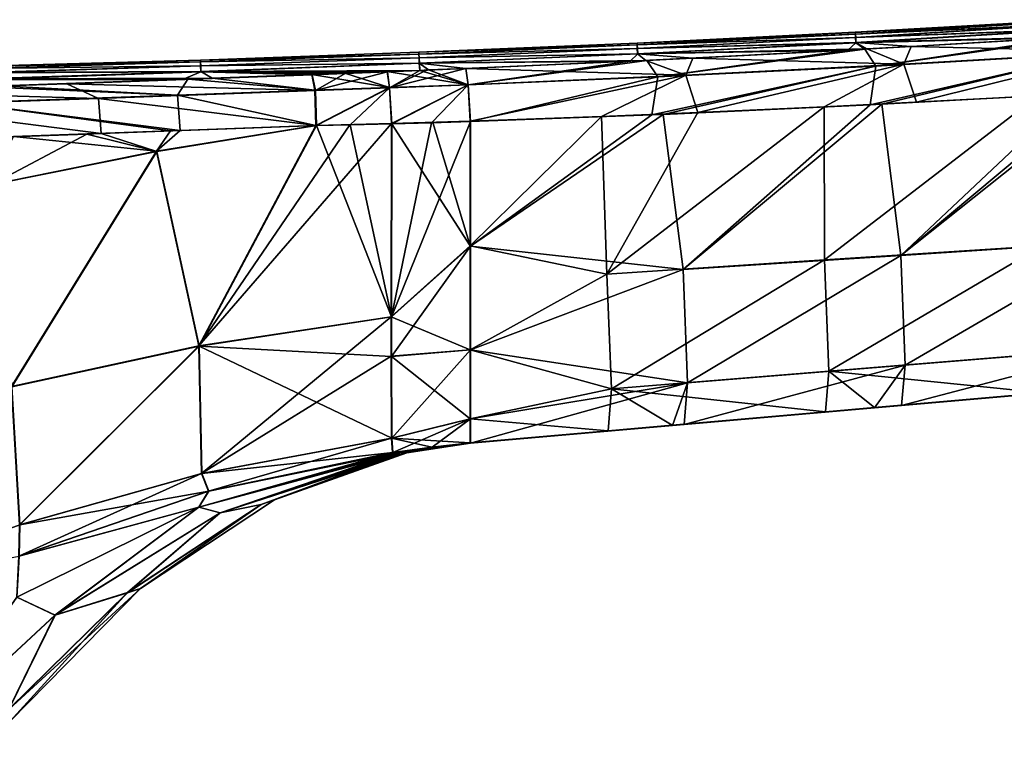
# Model space of a CAD drawing. Header units: millimetres. Extents: x -71 to 126, y -35 to 75.
# Tile 166 of 178: x 27 to 41, y 62 to 72. Entities that reach past the tile are written whole.
import ezdxf

# ---------------------------------------------------------------- set-up
doc = ezdxf.new("R2010")
doc.units = ezdxf.units.MM
doc.header["$LTSCALE"] = 52.536866
for name, color, linetype in [('181', 7, 'CONTINUOUS'), ('182', 7, 'CONTINUOUS'), ('183', 7, 'CONTINUOUS'), ('184', 7, 'CONTINUOUS'), ('185', 7, 'CONTINUOUS'), ('186', 7, 'CONTINUOUS'), ('188', 7, 'CONTINUOUS'), ('189', 7, 'CONTINUOUS'), ('190', 7, 'CONTINUOUS'), ('191', 7, 'CONTINUOUS'), ('193', 7, 'CONTINUOUS'), ('195', 7, 'CONTINUOUS'), ('196', 7, 'CONTINUOUS'), ('197', 7, 'CONTINUOUS'), ('206', 7, 'CONTINUOUS'), ('215', 7, 'CONTINUOUS'), ('216', 7, 'CONTINUOUS'), ('221', 7, 'CONTINUOUS'), ('222', 7, 'CONTINUOUS'), ('223', 7, 'CONTINUOUS'), ('224', 7, 'CONTINUOUS'), ('225', 7, 'CONTINUOUS')]:
    doc.layers.add(name, color=color, linetype=linetype)

msp = doc.modelspace()

# ---------------------------------------------------------------- linework, layer by layer
at = {"layer": '181', "linetype": 'Continuous'}
for points in [[(29.199, 69.831, 13.279), (31.39, 70.187, 13.06), (28.43, 70.078, 13.386), (29.199, 69.831, 13.279)], [(25.502, 69.975, 13.941), (26.917, 69.372, 13.644), (28.236, 70.071, 13.416), (25.502, 69.975, 13.941)], [(26.917, 69.372, 13.644), (29.199, 69.831, 13.279), (28.236, 70.071, 13.416), (26.917, 69.372, 13.644)], [(28.236, 70.071, 13.416), (29.199, 69.831, 13.279), (28.43, 70.078, 13.386), (28.236, 70.071, 13.416)]]:
    msp.add_3dface(points, dxfattribs=at)
at = {"layer": '182', "linetype": 'Continuous'}
for points in [[(31.39, 70.187, 13.06), (29.199, 69.831, 13.279), (29.778, 67.156, 12.347), (31.39, 70.187, 13.06)], [(32.424, 67.557, 12.095), (31.39, 70.187, 13.06), (29.778, 67.156, 12.347), (32.424, 67.557, 12.095)], [(31.39, 70.187, 13.06), (32.424, 67.557, 12.095), (31.853, 70.197, 13.029), (31.39, 70.187, 13.06)], [(32.424, 67.557, 12.095), (32.425, 70.212, 12.999), (31.853, 70.197, 13.029), (32.424, 67.557, 12.095)], [(29.199, 69.831, 13.279), (26.917, 69.372, 13.644), (27.204, 66.598, 12.8), (29.199, 69.831, 13.279)], [(29.778, 67.156, 12.347), (29.199, 69.831, 13.279), (27.204, 66.598, 12.8), (29.778, 67.156, 12.347)], [(32.424, 67.557, 12.095), (29.778, 67.156, 12.347), (32.423, 67.014, 11.623), (32.424, 67.557, 12.095)], [(29.778, 67.156, 12.347), (27.204, 66.598, 12.8), (27.314, 64.699, 10.617), (29.778, 67.156, 12.347)], [(29.814, 65.403, 10.032), (29.778, 67.156, 12.347), (27.314, 64.699, 10.617), (29.814, 65.403, 10.032)], [(32.423, 67.014, 11.623), (29.778, 67.156, 12.347), (32.425, 65.889, 9.733), (32.423, 67.014, 11.623)], [(32.425, 65.889, 9.733), (29.778, 67.156, 12.347), (29.814, 65.403, 10.032), (32.425, 65.889, 9.733)], [(27.314, 64.699, 10.617), (27.204, 66.598, 12.8), (24.956, 63.829, 11.439), (27.314, 64.699, 10.617)], [(32.425, 65.889, 9.733), (29.814, 65.403, 10.032), (32.439, 65.693, 8.423), (32.425, 65.889, 9.733)], [(32.439, 65.693, 8.423), (29.814, 65.403, 10.032), (29.91, 65.163, 8.766), (32.439, 65.693, 8.423)], [(29.814, 65.403, 10.032), (27.314, 64.699, 10.617), (29.91, 65.163, 8.766), (29.814, 65.403, 10.032)], [(29.91, 65.163, 8.766), (27.314, 64.699, 10.617), (27.304, 64.267, 9.452), (29.91, 65.163, 8.766)], [(27.314, 64.699, 10.617), (24.956, 63.829, 11.439), (27.304, 64.267, 9.452), (27.314, 64.699, 10.617)]]:
    msp.add_3dface(points, dxfattribs=at)
at = {"layer": '183', "linetype": 'Continuous'}
for points in [[(32.485, 65.688, 6.155), (29.91, 65.163, 8.766), (29.775, 64.941, 6.727), (32.485, 65.688, 6.155)], [(30.067, 64.864, 4.502), (32.55, 65.688, 3.949), (29.775, 64.941, 6.727), (30.067, 64.864, 4.502)], [(29.775, 64.941, 6.727), (32.55, 65.688, 3.949), (32.545, 65.688, 4.124), (29.775, 64.941, 6.727)], [(32.485, 65.688, 6.155), (29.775, 64.941, 6.727), (32.545, 65.688, 4.124), (32.485, 65.688, 6.155)], [(32.439, 65.693, 8.423), (29.91, 65.163, 8.766), (32.485, 65.688, 6.155), (32.439, 65.693, 8.423)], [(32.55, 65.688, 3.949), (30.067, 64.864, 4.502), (32.619, 65.69, 1.544), (32.55, 65.688, 3.949)], [(32.619, 65.69, 1.544), (30.067, 64.864, 4.502), (30.63, 64.977, 1.844), (32.619, 65.69, 1.544)], [(32.619, 65.69, 1.544), (30.63, 64.977, 1.844), (32.631, 65.691, -0.001), (32.619, 65.69, 1.544)], [(32.631, 65.691, -0.001), (30.63, 64.977, 1.844), (30.816, 65.042, 0), (32.631, 65.691, -0.001)], [(29.91, 65.163, 8.766), (27.304, 64.267, 9.452), (29.775, 64.941, 6.727), (29.91, 65.163, 8.766)], [(30.63, 64.977, 1.844), (30.067, 64.864, 4.502), (28.794, 63.766, 2.11), (30.63, 64.977, 1.844)], [(30.63, 64.977, 1.844), (28.794, 63.766, 2.11), (28.973, 63.825, 0), (30.63, 64.977, 1.844)], [(30.816, 65.042, 0), (30.63, 64.977, 1.844), (28.973, 63.825, 0), (30.816, 65.042, 0)], [(29.775, 64.941, 6.727), (27.304, 64.267, 9.452), (27.275, 63.703, 7.516), (29.775, 64.941, 6.727)], [(27.799, 63.455, 5.182), (29.775, 64.941, 6.727), (27.275, 63.703, 7.516), (27.799, 63.455, 5.182)], [(27.799, 63.455, 5.182), (30.067, 64.864, 4.502), (29.775, 64.941, 6.727), (27.799, 63.455, 5.182)], [(30.067, 64.864, 4.502), (27.799, 63.455, 5.182), (28.794, 63.766, 2.11), (30.067, 64.864, 4.502)], [(28.794, 63.766, 2.11), (27.161, 62.162, 2.399), (28.973, 63.825, 0), (28.794, 63.766, 2.11)], [(28.973, 63.825, 0), (27.161, 62.162, 2.399), (27.178, 61.995, 0), (28.973, 63.825, 0)], [(28.794, 63.766, 2.11), (27.799, 63.455, 5.182), (27.161, 62.162, 2.399), (28.794, 63.766, 2.11)], [(25.815, 61.613, 5.976), (27.799, 63.455, 5.182), (27.275, 63.703, 7.516), (25.815, 61.613, 5.976)], [(27.799, 63.455, 5.182), (25.815, 61.613, 5.976), (27.161, 62.162, 2.399), (27.799, 63.455, 5.182)]]:
    msp.add_3dface(points, dxfattribs=at)
at = {"layer": '184', "linetype": 'Continuous'}
for points in [[(33.508, 70.244, 12.948), (32.424, 67.557, 12.095), (33.507, 68.532, 12.546), (33.508, 70.244, 12.948)], [(32.424, 67.557, 12.095), (33.508, 70.244, 12.948), (32.97, 70.227, 12.973), (32.424, 67.557, 12.095)], [(32.425, 70.212, 12.999), (32.424, 67.557, 12.095), (32.97, 70.227, 12.973), (32.425, 70.212, 12.999)], [(32.424, 67.557, 12.095), (32.423, 67.014, 11.623), (33.507, 68.532, 12.546), (32.424, 67.557, 12.095)], [(33.507, 68.532, 12.546), (32.423, 67.014, 11.623), (33.507, 67.104, 11.541), (33.507, 68.532, 12.546)], [(32.423, 67.014, 11.623), (32.425, 65.889, 9.733), (33.507, 67.104, 11.541), (32.423, 67.014, 11.623)], [(33.507, 67.104, 11.541), (32.425, 65.889, 9.733), (33.507, 66.155, 10.074), (33.507, 67.104, 11.541)], [(32.425, 65.889, 9.733), (32.439, 65.693, 8.423), (33.507, 66.155, 10.074), (32.425, 65.889, 9.733)], [(33.507, 66.155, 10.074), (32.439, 65.693, 8.423), (32.979, 65.767, 8.387), (33.507, 66.155, 10.074)], [(33.506, 65.823, 8.36), (33.507, 66.155, 10.074), (32.979, 65.767, 8.387), (33.506, 65.823, 8.36)]]:
    msp.add_3dface(points, dxfattribs=at)
at = {"layer": '185', "linetype": 'Continuous'}
for points in [[(32.485, 65.688, 6.155), (32.545, 65.688, 4.124), (33.506, 65.823, 5.573), (32.485, 65.688, 6.155)], [(32.485, 65.688, 6.155), (33.506, 65.823, 8.36), (32.979, 65.767, 8.387), (32.485, 65.688, 6.155)], [(33.506, 65.823, 8.36), (32.485, 65.688, 6.155), (33.506, 65.823, 6.651), (33.506, 65.823, 8.36)], [(33.506, 65.823, 6.651), (32.485, 65.688, 6.155), (33.506, 65.823, 5.573), (33.506, 65.823, 6.651)], [(32.545, 65.688, 4.124), (32.55, 65.688, 3.949), (33.506, 65.823, 5.573), (32.545, 65.688, 4.124)], [(32.55, 65.688, 3.949), (32.619, 65.69, 1.544), (33.506, 65.823, 3.648), (32.55, 65.688, 3.949)], [(33.506, 65.823, 5.573), (32.55, 65.688, 3.949), (33.506, 65.823, 3.648), (33.506, 65.823, 5.573)], [(32.619, 65.69, 1.544), (32.631, 65.691, -0.001), (33.505, 65.824, 0.645), (32.619, 65.69, 1.544)], [(33.505, 65.823, 2.786), (32.619, 65.69, 1.544), (33.505, 65.824, 0.645), (33.505, 65.823, 2.786)], [(33.506, 65.823, 3.648), (32.619, 65.69, 1.544), (33.505, 65.823, 2.786), (33.506, 65.823, 3.648)], [(33.505, 65.824, 0.645), (32.631, 65.691, -0.001), (33.069, 65.771, -0.001), (33.505, 65.824, 0.645)], [(33.505, 65.824, -0.001), (33.505, 65.824, 0.645), (33.069, 65.771, -0.001), (33.505, 65.824, -0.001)], [(32.439, 65.693, 8.423), (32.485, 65.688, 6.155), (32.979, 65.767, 8.387), (32.439, 65.693, 8.423)]]:
    msp.add_3dface(points, dxfattribs=at)
at = {"layer": '186', "linetype": 'Continuous'}
for points in [[(29.383, 70.114, -13.254), (29.194, 69.834, -13.278), (27.226, 70.037, -13.584), (29.383, 70.114, -13.254)], [(31.384, 70.19, -13.06), (29.194, 69.834, -13.278), (29.519, 70.119, -13.238), (31.384, 70.19, -13.06)], [(29.519, 70.119, -13.238), (29.194, 69.834, -13.278), (29.383, 70.114, -13.254), (29.519, 70.119, -13.238)], [(29.194, 69.834, -13.278), (26.911, 69.375, -13.643), (27.226, 70.037, -13.584), (29.194, 69.834, -13.278)]]:
    msp.add_3dface(points, dxfattribs=at)
at = {"layer": '188', "linetype": 'Continuous'}
for points in [[(29.194, 69.834, -13.278), (31.384, 70.19, -13.06), (29.774, 67.159, -12.347), (29.194, 69.834, -13.278)], [(32.42, 67.56, -12.096), (29.774, 67.159, -12.347), (32.421, 70.214, -12.999), (32.42, 67.56, -12.096)], [(32.421, 70.214, -12.999), (29.774, 67.159, -12.347), (31.848, 70.199, -13.029), (32.421, 70.214, -12.999)], [(29.774, 67.159, -12.347), (31.384, 70.19, -13.06), (31.848, 70.199, -13.029), (29.774, 67.159, -12.347)], [(26.911, 69.375, -13.643), (29.194, 69.834, -13.278), (27.2, 66.601, -12.799), (26.911, 69.375, -13.643)], [(27.2, 66.601, -12.799), (29.194, 69.834, -13.278), (29.774, 67.159, -12.347), (27.2, 66.601, -12.799)], [(29.774, 67.159, -12.347), (32.42, 67.56, -12.096), (29.81, 65.405, -10.033), (29.774, 67.159, -12.347)], [(29.81, 65.405, -10.033), (32.42, 67.56, -12.096), (32.42, 67.016, -11.624), (29.81, 65.405, -10.033)], [(27.2, 66.601, -12.799), (29.774, 67.159, -12.347), (27.311, 64.701, -10.617), (27.2, 66.601, -12.799)], [(27.311, 64.701, -10.617), (29.774, 67.159, -12.347), (29.81, 65.405, -10.033), (27.311, 64.701, -10.617)], [(32.422, 65.891, -9.734), (29.81, 65.405, -10.033), (32.42, 67.016, -11.624), (32.422, 65.891, -9.734)], [(29.81, 65.405, -10.033), (32.422, 65.891, -9.734), (29.907, 65.164, -8.767), (29.81, 65.405, -10.033)], [(29.907, 65.164, -8.767), (32.422, 65.891, -9.734), (32.437, 65.695, -8.424), (29.907, 65.164, -8.767)], [(27.311, 64.701, -10.617), (29.81, 65.405, -10.033), (27.301, 64.269, -9.451), (27.311, 64.701, -10.617)], [(27.301, 64.269, -9.451), (29.81, 65.405, -10.033), (29.907, 65.164, -8.767), (27.301, 64.269, -9.451)]]:
    msp.add_3dface(points, dxfattribs=at)
at = {"layer": '189', "linetype": 'Continuous'}
for points in [[(29.907, 65.164, -8.767), (32.437, 65.695, -8.424), (29.773, 64.942, -6.728), (29.907, 65.164, -8.767)], [(29.773, 64.942, -6.728), (32.437, 65.695, -8.424), (32.483, 65.689, -6.157), (29.773, 64.942, -6.728)], [(30.066, 64.865, -4.503), (29.773, 64.942, -6.728), (32.483, 65.689, -6.157), (30.066, 64.865, -4.503)], [(32.549, 65.689, -3.951), (30.63, 64.978, -1.844), (30.066, 64.865, -4.503), (32.549, 65.689, -3.951)], [(32.549, 65.689, -3.951), (30.066, 64.865, -4.503), (32.544, 65.689, -4.125), (32.549, 65.689, -3.951)], [(30.066, 64.865, -4.503), (32.483, 65.689, -6.157), (32.544, 65.689, -4.125), (30.066, 64.865, -4.503)], [(32.618, 65.69, -1.545), (30.816, 65.042, 0), (30.63, 64.978, -1.844), (32.618, 65.69, -1.545)], [(32.618, 65.69, -1.545), (30.63, 64.978, -1.844), (32.549, 65.689, -3.951), (32.618, 65.69, -1.545)], [(32.631, 65.691, -0.001), (30.816, 65.042, 0), (32.618, 65.69, -1.545), (32.631, 65.691, -0.001)], [(27.301, 64.269, -9.451), (29.907, 65.164, -8.767), (29.773, 64.942, -6.728), (27.301, 64.269, -9.451)], [(30.63, 64.978, -1.844), (28.973, 63.825, 0), (28.795, 63.768, -2.11), (30.63, 64.978, -1.844)], [(30.63, 64.978, -1.844), (28.795, 63.768, -2.11), (30.066, 64.865, -4.503), (30.63, 64.978, -1.844)], [(30.816, 65.042, 0), (28.973, 63.825, 0), (30.63, 64.978, -1.844), (30.816, 65.042, 0)], [(27.272, 63.704, -7.516), (27.301, 64.269, -9.451), (29.773, 64.942, -6.728), (27.272, 63.704, -7.516)], [(27.797, 63.456, -5.182), (27.272, 63.704, -7.516), (29.773, 64.942, -6.728), (27.797, 63.456, -5.182)], [(30.066, 64.865, -4.503), (27.797, 63.456, -5.182), (29.773, 64.942, -6.728), (30.066, 64.865, -4.503)], [(30.066, 64.865, -4.503), (28.795, 63.768, -2.11), (27.797, 63.456, -5.182), (30.066, 64.865, -4.503)], [(28.795, 63.768, -2.11), (27.178, 61.995, 0), (27.162, 62.164, -2.399), (28.795, 63.768, -2.11)], [(28.795, 63.768, -2.11), (27.162, 62.164, -2.399), (27.797, 63.456, -5.182), (28.795, 63.768, -2.11)], [(28.973, 63.825, 0), (27.178, 61.995, 0), (28.795, 63.768, -2.11), (28.973, 63.825, 0)], [(27.797, 63.456, -5.182), (25.813, 61.614, -5.976), (27.272, 63.704, -7.516), (27.797, 63.456, -5.182)], [(27.797, 63.456, -5.182), (27.162, 62.164, -2.399), (25.813, 61.614, -5.976), (27.797, 63.456, -5.182)]]:
    msp.add_3dface(points, dxfattribs=at)
at = {"layer": '190', "linetype": 'Continuous'}
for points in [[(33.503, 70.247, -12.949), (33.503, 68.534, -12.547), (32.991, 70.23, -12.973), (33.503, 70.247, -12.949)], [(32.42, 67.56, -12.096), (32.421, 70.214, -12.999), (33.503, 68.534, -12.547), (32.42, 67.56, -12.096)], [(33.503, 68.534, -12.547), (32.421, 70.214, -12.999), (32.991, 70.23, -12.973), (33.503, 68.534, -12.547)], [(33.503, 67.106, -11.542), (32.42, 67.56, -12.096), (33.503, 68.534, -12.547), (33.503, 67.106, -11.542)], [(32.42, 67.016, -11.624), (32.42, 67.56, -12.096), (33.503, 67.106, -11.542), (32.42, 67.016, -11.624)], [(33.503, 66.157, -10.075), (32.42, 67.016, -11.624), (33.503, 67.106, -11.542), (33.503, 66.157, -10.075)], [(32.422, 65.891, -9.734), (32.42, 67.016, -11.624), (33.503, 66.157, -10.075), (32.422, 65.891, -9.734)], [(33.504, 65.825, -8.361), (32.422, 65.891, -9.734), (33.503, 66.157, -10.075), (33.504, 65.825, -8.361)], [(32.437, 65.695, -8.424), (32.422, 65.891, -9.734), (32.976, 65.768, -8.388), (32.437, 65.695, -8.424)], [(32.976, 65.768, -8.388), (32.422, 65.891, -9.734), (33.504, 65.825, -8.361), (32.976, 65.768, -8.388)]]:
    msp.add_3dface(points, dxfattribs=at)
at = {"layer": '191', "linetype": 'Continuous'}
for points in [[(32.483, 65.689, -6.157), (32.437, 65.695, -8.424), (33.504, 65.824, -5.575), (32.483, 65.689, -6.157)], [(32.437, 65.695, -8.424), (32.976, 65.768, -8.388), (33.504, 65.824, -5.575), (32.437, 65.695, -8.424)], [(32.544, 65.689, -4.125), (32.483, 65.689, -6.157), (33.504, 65.824, -5.361), (32.544, 65.689, -4.125)], [(33.504, 65.824, -5.361), (32.483, 65.689, -6.157), (33.504, 65.824, -5.575), (33.504, 65.824, -5.361)], [(32.549, 65.689, -3.951), (32.544, 65.689, -4.125), (33.505, 65.824, -2.788), (32.549, 65.689, -3.951)], [(33.505, 65.824, -2.788), (32.544, 65.689, -4.125), (33.504, 65.824, -5.361), (33.505, 65.824, -2.788)], [(32.618, 65.69, -1.545), (32.549, 65.689, -3.951), (33.505, 65.824, -2.358), (32.618, 65.69, -1.545)], [(33.505, 65.824, -2.358), (32.549, 65.689, -3.951), (33.505, 65.824, -2.788), (33.505, 65.824, -2.358)], [(33.505, 65.824, -0.001), (33.069, 65.771, -0.001), (32.618, 65.69, -1.545), (33.505, 65.824, -0.001)], [(33.505, 65.824, -0.001), (32.618, 65.69, -1.545), (33.505, 65.824, -2.358), (33.505, 65.824, -0.001)], [(33.069, 65.771, -0.001), (32.631, 65.691, -0.001), (32.618, 65.69, -1.545), (33.069, 65.771, -0.001)], [(32.976, 65.768, -8.388), (33.504, 65.825, -8.361), (33.504, 65.824, -5.575), (32.976, 65.768, -8.388)]]:
    msp.add_3dface(points, dxfattribs=at)
at = {"layer": '193', "linetype": 'Continuous'}
for points in [[(38.797, 71.47, -1.338), (38.797, 71.469, 1.336), (41.794, 71.643, -0.002), (38.797, 71.47, -1.338)], [(41.794, 71.629, -2.974), (38.797, 71.47, -1.338), (41.794, 71.643, -0.002), (41.794, 71.629, -2.974)], [(41.794, 71.643, -0.002), (38.797, 71.469, 1.336), (41.795, 71.628, 2.971), (41.794, 71.643, -0.002)], [(38.798, 71.446, -4.011), (38.797, 71.47, -1.338), (41.794, 71.629, -2.974), (38.798, 71.446, -4.011)], [(38.797, 71.469, 1.336), (38.799, 71.445, 4.009), (41.795, 71.628, 2.971), (38.797, 71.469, 1.336)], [(41.797, 71.585, -5.946), (38.798, 71.446, -4.011), (41.794, 71.629, -2.974), (41.797, 71.585, -5.946)], [(41.795, 71.628, 2.971), (38.799, 71.445, 4.009), (41.799, 71.584, 5.943), (41.795, 71.628, 2.971)], [(35.798, 71.321, -1.353), (35.799, 71.321, 1.352), (38.797, 71.47, -1.338), (35.798, 71.321, -1.353)], [(38.798, 71.446, -4.011), (35.798, 71.321, -1.353), (38.797, 71.47, -1.338), (38.798, 71.446, -4.011)], [(38.797, 71.47, -1.338), (35.799, 71.321, 1.352), (38.797, 71.469, 1.336), (38.797, 71.47, -1.338)], [(38.797, 71.469, 1.336), (35.799, 71.321, 1.352), (38.799, 71.445, 4.009), (38.797, 71.469, 1.336)], [(38.8, 71.399, -6.684), (38.798, 71.446, -4.011), (41.797, 71.585, -5.946), (38.8, 71.399, -6.684)], [(38.799, 71.445, 4.009), (38.802, 71.397, 6.682), (41.799, 71.584, 5.943), (38.799, 71.445, 4.009)], [(41.801, 71.512, -8.917), (38.8, 71.399, -6.684), (41.797, 71.585, -5.946), (41.801, 71.512, -8.917)], [(38.803, 71.328, -9.356), (38.8, 71.399, -6.684), (41.801, 71.512, -8.917), (38.803, 71.328, -9.356)], [(41.799, 71.584, 5.943), (38.802, 71.397, 6.682), (41.804, 71.51, 8.914), (41.799, 71.584, 5.943)], [(38.802, 71.397, 6.682), (38.806, 71.326, 9.354), (41.804, 71.51, 8.914), (38.802, 71.397, 6.682)], [(41.863, 71.413, -11.885), (38.803, 71.328, -9.356), (41.801, 71.512, -8.917), (41.863, 71.413, -11.885)], [(41.804, 71.51, 8.914), (38.806, 71.326, 9.354), (41.804, 71.407, 11.885), (41.804, 71.51, 8.914)], [(32.799, 71.195, -1.368), (32.799, 71.195, 1.368), (35.798, 71.321, -1.353), (32.799, 71.195, -1.368)], [(35.799, 71.297, -4.058), (32.799, 71.195, -1.368), (35.798, 71.321, -1.353), (35.799, 71.297, -4.058)], [(35.798, 71.321, -1.353), (32.799, 71.195, 1.368), (35.799, 71.321, 1.352), (35.798, 71.321, -1.353)], [(35.799, 71.321, 1.352), (32.799, 71.195, 1.368), (35.8, 71.297, 4.056), (35.799, 71.321, 1.352)], [(35.799, 71.297, -4.058), (35.798, 71.321, -1.353), (38.798, 71.446, -4.011), (35.799, 71.297, -4.058)], [(38.8, 71.399, -6.684), (35.799, 71.297, -4.058), (38.798, 71.446, -4.011), (38.8, 71.399, -6.684)], [(35.799, 71.321, 1.352), (35.8, 71.297, 4.056), (38.799, 71.445, 4.009), (35.799, 71.321, 1.352)], [(35.801, 71.249, -6.762), (35.799, 71.297, -4.058), (38.8, 71.399, -6.684), (35.801, 71.249, -6.762)], [(38.799, 71.445, 4.009), (35.8, 71.297, 4.056), (38.802, 71.397, 6.682), (38.799, 71.445, 4.009)], [(35.8, 71.297, 4.056), (35.803, 71.248, 6.761), (38.802, 71.397, 6.682), (35.8, 71.297, 4.056)], [(38.803, 71.328, -9.356), (35.801, 71.249, -6.762), (38.8, 71.399, -6.684), (38.803, 71.328, -9.356)], [(35.804, 71.176, -9.465), (35.801, 71.249, -6.762), (38.803, 71.328, -9.356), (35.804, 71.176, -9.465)], [(38.802, 71.397, 6.682), (35.803, 71.248, 6.761), (38.806, 71.326, 9.354), (38.802, 71.397, 6.682)], [(35.803, 71.248, 6.761), (35.807, 71.174, 9.464), (38.806, 71.326, 9.354), (35.803, 71.248, 6.761)], [(38.953, 71.241, -12.022), (35.804, 71.176, -9.465), (38.803, 71.328, -9.356), (38.953, 71.241, -12.022)], [(38.806, 71.326, 9.354), (35.807, 71.174, 9.464), (38.692, 71.224, 12.032), (38.806, 71.326, 9.354)], [(38.806, 71.326, 9.354), (38.692, 71.224, 12.032), (38.926, 71.237, 12.021), (38.806, 71.326, 9.354)], [(39.565, 71.275, -11.993), (38.803, 71.328, -9.356), (41.863, 71.413, -11.885), (39.565, 71.275, -11.993)], [(38.953, 71.241, -12.022), (38.803, 71.328, -9.356), (39.565, 71.275, -11.993), (38.953, 71.241, -12.022)], [(41.804, 71.407, 11.885), (38.806, 71.326, 9.354), (41.7, 71.4, 11.89), (41.804, 71.407, 11.885)], [(41.7, 71.4, 11.89), (38.806, 71.326, 9.354), (38.926, 71.237, 12.021), (41.7, 71.4, 11.89)], [(29.797, 71.089, -1.388), (29.798, 71.089, 1.437), (32.799, 71.195, -1.368), (29.797, 71.089, -1.388)], [(32.799, 71.17, -4.104), (29.797, 71.089, -1.388), (32.799, 71.195, -1.368), (32.799, 71.17, -4.104)], [(32.799, 71.195, -1.368), (29.798, 71.089, 1.437), (32.799, 71.195, 1.368), (32.799, 71.195, -1.368)], [(32.799, 71.195, 1.368), (29.798, 71.089, 1.437), (32.8, 71.17, 4.104), (32.799, 71.195, 1.368)], [(32.799, 71.17, -4.104), (32.799, 71.195, -1.368), (35.799, 71.297, -4.058), (32.799, 71.17, -4.104)], [(35.801, 71.249, -6.762), (32.799, 71.17, -4.104), (35.799, 71.297, -4.058), (35.801, 71.249, -6.762)], [(32.799, 71.195, 1.368), (32.8, 71.17, 4.104), (35.8, 71.297, 4.056), (32.799, 71.195, 1.368)], [(32.801, 71.121, -6.839), (32.799, 71.17, -4.104), (35.801, 71.249, -6.762), (32.801, 71.121, -6.839)], [(35.8, 71.297, 4.056), (32.8, 71.17, 4.104), (35.803, 71.248, 6.761), (35.8, 71.297, 4.056)], [(32.8, 71.17, 4.104), (32.803, 71.119, 6.839), (35.803, 71.248, 6.761), (32.8, 71.17, 4.104)], [(35.804, 71.176, -9.465), (32.801, 71.121, -6.839), (35.801, 71.249, -6.762), (35.804, 71.176, -9.465)], [(35.803, 71.248, 6.761), (32.803, 71.119, 6.839), (35.807, 71.174, 9.464), (35.803, 71.248, 6.761)], [(35.807, 71.174, 9.464), (35.704, 71.071, 12.173), (38.692, 71.224, 12.032), (35.807, 71.174, 9.464)], [(38.692, 71.224, 12.032), (35.704, 71.071, 12.173), (35.933, 71.082, 12.162), (38.692, 71.224, 12.032)], [(36.563, 71.116, -12.133), (35.804, 71.176, -9.465), (38.953, 71.241, -12.022), (36.563, 71.116, -12.133)], [(29.799, 71.062, 4.261), (29.798, 71.089, 1.437), (26.795, 71.002, 1.554), (29.799, 71.062, 4.261)], [(29.798, 71.089, 1.437), (29.797, 71.089, -1.388), (26.795, 71.002, 1.554), (29.798, 71.089, 1.437)], [(29.797, 71.089, -1.388), (29.798, 71.063, -4.212), (26.795, 71.003, -1.409), (29.797, 71.089, -1.388)], [(26.795, 71.002, 1.554), (29.797, 71.089, -1.388), (26.795, 71.003, -1.409), (26.795, 71.002, 1.554)], [(29.798, 71.063, -4.212), (29.799, 71.01, -7.035), (26.795, 70.974, -4.371), (29.798, 71.063, -4.212)], [(26.795, 71.003, -1.409), (29.798, 71.063, -4.212), (26.795, 70.974, -4.371), (26.795, 71.003, -1.409)], [(26.796, 70.971, 4.516), (29.799, 71.062, 4.261), (26.795, 71.002, 1.554), (26.796, 70.971, 4.516)], [(29.801, 71.008, 7.084), (29.799, 71.062, 4.261), (26.796, 70.971, 4.516), (29.801, 71.008, 7.084)], [(29.798, 71.063, -4.212), (29.797, 71.089, -1.388), (32.799, 71.17, -4.104), (29.798, 71.063, -4.212)], [(29.798, 71.089, 1.437), (29.799, 71.062, 4.261), (32.8, 71.17, 4.104), (29.798, 71.089, 1.437)], [(32.801, 71.121, -6.839), (29.798, 71.063, -4.212), (32.799, 71.17, -4.104), (32.801, 71.121, -6.839)], [(29.799, 71.01, -7.035), (29.798, 71.063, -4.212), (32.801, 71.121, -6.839), (29.799, 71.01, -7.035)], [(32.8, 71.17, 4.104), (29.799, 71.062, 4.261), (32.803, 71.119, 6.839), (32.8, 71.17, 4.104)], [(32.803, 71.046, -9.574), (29.799, 71.01, -7.035), (32.801, 71.121, -6.839), (32.803, 71.046, -9.574)], [(29.799, 71.062, 4.261), (29.801, 71.008, 7.084), (32.803, 71.119, 6.839), (29.799, 71.062, 4.261)], [(29.801, 70.931, -9.858), (29.799, 71.01, -7.035), (32.803, 71.046, -9.574), (29.801, 70.931, -9.858)], [(32.803, 71.119, 6.839), (29.801, 71.008, 7.084), (32.806, 71.044, 9.574), (32.803, 71.119, 6.839)], [(32.812, 70.947, -12.308), (29.801, 70.931, -9.858), (32.803, 71.046, -9.574), (32.812, 70.947, -12.308)], [(32.803, 71.046, -9.574), (32.801, 71.121, -6.839), (35.804, 71.176, -9.465), (32.803, 71.046, -9.574)], [(35.919, 71.084, -12.163), (32.803, 71.046, -9.574), (35.804, 71.176, -9.465), (35.919, 71.084, -12.163)], [(32.803, 71.119, 6.839), (32.806, 71.044, 9.574), (35.807, 71.174, 9.464), (32.803, 71.119, 6.839)], [(33.442, 70.973, -12.279), (32.803, 71.046, -9.574), (35.919, 71.084, -12.163), (33.442, 70.973, -12.279)], [(32.812, 70.947, -12.308), (32.803, 71.046, -9.574), (32.931, 70.952, -12.302), (32.812, 70.947, -12.308)], [(32.931, 70.952, -12.302), (32.803, 71.046, -9.574), (33.442, 70.973, -12.279), (32.931, 70.952, -12.302)], [(35.807, 71.174, 9.464), (32.806, 71.044, 9.574), (35.704, 71.071, 12.173), (35.807, 71.174, 9.464)], [(32.806, 71.044, 9.574), (32.811, 70.944, 12.308), (35.704, 71.071, 12.173), (32.806, 71.044, 9.574)], [(35.704, 71.071, 12.173), (32.811, 70.944, 12.308), (32.909, 70.948, 12.303), (35.704, 71.071, 12.173)], [(33.446, 70.971, 12.278), (35.704, 71.071, 12.173), (32.909, 70.948, 12.303), (33.446, 70.971, 12.278)], [(35.919, 71.084, -12.163), (35.804, 71.176, -9.465), (36.563, 71.116, -12.133), (35.919, 71.084, -12.163)], [(26.795, 70.974, -4.371), (29.799, 71.01, -7.035), (26.796, 70.917, -7.333), (26.795, 70.974, -4.371)], [(29.799, 71.01, -7.035), (29.801, 70.931, -9.858), (26.796, 70.917, -7.333), (29.799, 71.01, -7.035)], [(26.798, 70.912, 7.478), (29.801, 71.008, 7.084), (26.796, 70.971, 4.516), (26.798, 70.912, 7.478)], [(26.796, 70.917, -7.333), (29.801, 70.931, -9.858), (26.798, 70.83, -10.294), (26.796, 70.917, -7.333)], [(29.804, 70.928, 9.907), (29.801, 71.008, 7.084), (26.798, 70.912, 7.478), (29.804, 70.928, 9.907)], [(29.801, 70.931, -9.858), (29.956, 70.838, -12.503), (26.798, 70.83, -10.294), (29.801, 70.931, -9.858)], [(26.801, 70.823, 10.439), (29.804, 70.928, 9.907), (26.798, 70.912, 7.478), (26.801, 70.823, 10.439)], [(29.549, 70.819, 12.572), (29.804, 70.928, 9.907), (26.801, 70.823, 10.439), (29.549, 70.819, 12.572)], [(29.549, 70.819, 12.572), (31.334, 70.887, 12.389), (29.804, 70.928, 9.907), (29.549, 70.819, 12.572)], [(29.801, 71.008, 7.084), (29.804, 70.928, 9.907), (32.806, 71.044, 9.574), (29.801, 71.008, 7.084)], [(32.362, 70.929, -12.329), (29.801, 70.931, -9.858), (32.812, 70.947, -12.308), (32.362, 70.929, -12.329)], [(29.956, 70.838, -12.503), (29.801, 70.931, -9.858), (31.329, 70.889, -12.389), (29.956, 70.838, -12.503)], [(31.329, 70.889, -12.389), (29.801, 70.931, -9.858), (31.781, 70.906, -12.359), (31.329, 70.889, -12.389)], [(31.781, 70.906, -12.359), (29.801, 70.931, -9.858), (32.362, 70.929, -12.329), (31.781, 70.906, -12.359)], [(32.806, 71.044, 9.574), (29.804, 70.928, 9.907), (32.811, 70.944, 12.308), (32.806, 71.044, 9.574)], [(32.811, 70.944, 12.308), (29.804, 70.928, 9.907), (32.366, 70.927, 12.328), (32.811, 70.944, 12.308)], [(29.804, 70.928, 9.907), (31.334, 70.887, 12.389), (31.786, 70.904, 12.359), (29.804, 70.928, 9.907)], [(32.366, 70.927, 12.328), (29.804, 70.928, 9.907), (31.786, 70.904, 12.359), (32.366, 70.927, 12.328)], [(26.276, 70.706, 13.083), (29.549, 70.819, 12.572), (26.801, 70.823, 10.439), (26.276, 70.706, 13.083)], [(27.959, 70.763, 12.789), (29.549, 70.819, 12.572), (26.276, 70.706, 13.083), (27.959, 70.763, 12.789)], [(26.798, 70.83, -10.294), (29.956, 70.838, -12.503), (29.622, 70.826, -12.541), (26.798, 70.83, -10.294)], [(27.057, 70.735, -12.932), (26.798, 70.83, -10.294), (29.622, 70.826, -12.541), (27.057, 70.735, -12.932)]]:
    msp.add_3dface(points, dxfattribs=at)
at = {"layer": '195', "linetype": 'Continuous'}
for points in [[(39.366, 66.336, 0.644), (39.394, 66.338, -2.359), (42.296, 66.592, 0.643), (39.366, 66.336, 0.644)], [(39.366, 66.336, 0.644), (42.296, 66.592, 0.643), (39.416, 66.34, 3.647), (39.366, 66.336, 0.644)], [(39.394, 66.338, -2.359), (42.338, 66.596, -2.36), (42.296, 66.592, 0.643), (39.394, 66.338, -2.359)], [(42.338, 66.596, -2.36), (39.394, 66.338, -2.359), (41.695, 66.54, -5.363), (42.338, 66.596, -2.36)], [(42.296, 66.592, 0.643), (42.371, 66.598, 3.646), (39.416, 66.34, 3.647), (42.296, 66.592, 0.643)], [(42.371, 66.598, 3.646), (41.809, 66.549, 6.649), (39.416, 66.34, 3.647), (42.371, 66.598, 3.646)], [(41.695, 66.54, -5.363), (39.394, 66.338, -2.359), (38.965, 66.301, -5.362), (41.695, 66.54, -5.363)], [(41.695, 66.54, -5.363), (38.965, 66.301, -5.362), (41.375, 66.512, -8.016), (41.695, 66.54, -5.363)], [(41.375, 66.512, -8.016), (38.965, 66.301, -5.362), (39.06, 66.31, -8.118), (41.375, 66.512, -8.016)], [(41.809, 66.549, 6.649), (39.062, 66.308, 8.114), (39.041, 66.307, 6.65), (41.809, 66.549, 6.649)], [(41.809, 66.549, 6.649), (39.041, 66.307, 6.65), (39.416, 66.34, 3.647), (41.809, 66.549, 6.649)], [(39.433, 66.341, 8.098), (39.062, 66.308, 8.114), (41.809, 66.549, 6.649), (39.433, 66.341, 8.098)], [(41.84, 66.551, 7.992), (39.433, 66.341, 8.098), (41.809, 66.549, 6.649), (41.84, 66.551, 7.992)], [(36.435, 66.08, 0.644), (36.449, 66.081, -2.359), (39.366, 66.336, 0.644), (36.435, 66.08, 0.644)], [(36.435, 66.08, 0.644), (39.366, 66.336, 0.644), (36.461, 66.082, 3.647), (36.435, 66.08, 0.644)], [(36.449, 66.081, -2.359), (39.394, 66.338, -2.359), (39.366, 66.336, 0.644), (36.449, 66.081, -2.359)], [(39.394, 66.338, -2.359), (36.449, 66.081, -2.359), (38.965, 66.301, -5.362), (39.394, 66.338, -2.359)], [(39.366, 66.336, 0.644), (39.416, 66.34, 3.647), (36.461, 66.082, 3.647), (39.366, 66.336, 0.644)], [(39.416, 66.34, 3.647), (39.041, 66.307, 6.65), (36.461, 66.082, 3.647), (39.416, 66.34, 3.647)], [(39.06, 66.31, -8.118), (38.965, 66.301, -5.362), (38.387, 66.251, -8.147), (39.06, 66.31, -8.118)], [(38.965, 66.301, -5.362), (36.449, 66.081, -2.359), (36.234, 66.063, -5.362), (38.965, 66.301, -5.362)], [(38.965, 66.301, -5.362), (36.234, 66.063, -5.362), (38.387, 66.251, -8.147), (38.965, 66.301, -5.362)], [(38.387, 66.251, -8.147), (36.234, 66.063, -5.362), (36.282, 66.067, -8.24), (38.387, 66.251, -8.147)], [(39.041, 66.307, 6.65), (36.284, 66.066, 8.237), (36.274, 66.065, 6.65), (39.041, 66.307, 6.65)], [(39.041, 66.307, 6.65), (36.274, 66.065, 6.65), (36.461, 66.082, 3.647), (39.041, 66.307, 6.65)], [(36.445, 66.08, 8.23), (36.284, 66.066, 8.237), (39.041, 66.307, 6.65), (36.445, 66.08, 8.23)], [(39.062, 66.308, 8.114), (36.445, 66.08, 8.23), (39.041, 66.307, 6.65), (39.062, 66.308, 8.114)], [(33.505, 65.824, -2.788), (33.504, 65.824, -5.361), (36.234, 66.063, -5.362), (33.505, 65.824, -2.788)], [(36.234, 66.063, -5.362), (33.504, 65.824, -5.361), (35.398, 65.99, -8.278), (36.234, 66.063, -5.362)], [(33.505, 65.824, 0.645), (33.505, 65.824, -0.001), (36.449, 66.081, -2.359), (33.505, 65.824, 0.645)], [(33.505, 65.824, 0.645), (36.449, 66.081, -2.359), (36.435, 66.08, 0.644), (33.505, 65.824, 0.645)], [(33.505, 65.824, -0.001), (33.505, 65.824, -2.358), (36.449, 66.081, -2.359), (33.505, 65.824, -0.001)], [(36.449, 66.081, -2.359), (33.505, 65.824, -2.358), (36.234, 66.063, -5.362), (36.449, 66.081, -2.359)], [(33.506, 65.823, 3.648), (33.505, 65.823, 2.786), (36.435, 66.08, 0.644), (33.506, 65.823, 3.648)], [(33.505, 65.823, 2.786), (33.505, 65.824, 0.645), (36.435, 66.08, 0.644), (33.505, 65.823, 2.786)], [(33.505, 65.824, -2.358), (33.505, 65.824, -2.788), (36.234, 66.063, -5.362), (33.505, 65.824, -2.358)], [(33.506, 65.823, 6.651), (33.506, 65.823, 5.573), (36.461, 66.082, 3.647), (33.506, 65.823, 6.651)], [(36.274, 66.065, 6.65), (33.506, 65.823, 6.651), (36.461, 66.082, 3.647), (36.274, 66.065, 6.65)], [(33.506, 65.823, 5.573), (33.506, 65.823, 3.648), (36.461, 66.082, 3.647), (33.506, 65.823, 5.573)], [(33.506, 65.823, 3.648), (36.435, 66.08, 0.644), (36.461, 66.082, 3.647), (33.506, 65.823, 3.648)], [(36.284, 66.066, 8.237), (33.506, 65.823, 8.36), (36.274, 66.065, 6.65), (36.284, 66.066, 8.237)], [(33.506, 65.823, 8.36), (33.506, 65.823, 6.651), (36.274, 66.065, 6.65), (33.506, 65.823, 8.36)], [(36.282, 66.067, -8.24), (36.234, 66.063, -5.362), (35.398, 65.99, -8.278), (36.282, 66.067, -8.24)], [(33.504, 65.824, -5.575), (33.504, 65.825, -8.361), (35.398, 65.99, -8.278), (33.504, 65.824, -5.575)], [(33.504, 65.824, -5.361), (33.504, 65.824, -5.575), (35.398, 65.99, -8.278), (33.504, 65.824, -5.361)]]:
    msp.add_3dface(points, dxfattribs=at)
at = {"layer": '196', "linetype": 'Continuous'}
for points in [[(42.096, 70.64, 12.541), (39.422, 68.4, 11.928), (42.243, 70.649, 12.534), (42.096, 70.64, 12.541)], [(42.243, 70.649, 12.534), (39.422, 68.4, 11.928), (42.415, 68.6, 11.754), (42.243, 70.649, 12.534)], [(41.78, 70.622, 12.556), (39.422, 68.4, 11.928), (42.096, 70.64, 12.541), (41.78, 70.622, 12.556)], [(39.161, 70.481, 12.681), (39.422, 68.4, 11.928), (41.78, 70.622, 12.556), (39.161, 70.481, 12.681)], [(36.156, 70.342, 12.824), (36.43, 68.209, 12.105), (38.999, 70.473, 12.689), (36.156, 70.342, 12.824)], [(38.999, 70.473, 12.689), (36.43, 68.209, 12.105), (39.161, 70.481, 12.681), (38.999, 70.473, 12.689)], [(39.161, 70.481, 12.681), (36.43, 68.209, 12.105), (39.422, 68.4, 11.928), (39.161, 70.481, 12.681)], [(36, 70.335, 12.831), (33.507, 68.532, 12.546), (36.156, 70.342, 12.824), (36, 70.335, 12.831)], [(36.156, 70.342, 12.824), (33.507, 68.532, 12.546), (36.43, 68.209, 12.105), (36.156, 70.342, 12.824)], [(33.508, 70.244, 12.948), (33.507, 68.532, 12.546), (36, 70.335, 12.831), (33.508, 70.244, 12.948)], [(33.507, 68.532, 12.546), (33.507, 67.104, 11.541), (36.43, 68.209, 12.105), (33.507, 68.532, 12.546)], [(39.422, 68.4, 11.928), (39.481, 66.892, 10.27), (42.415, 68.6, 11.754), (39.422, 68.4, 11.928)], [(42.415, 68.6, 11.754), (39.481, 66.892, 10.27), (42.47, 67.136, 10.105), (42.415, 68.6, 11.754)], [(36.43, 68.209, 12.105), (36.492, 66.651, 10.439), (39.422, 68.4, 11.928), (36.43, 68.209, 12.105)], [(39.422, 68.4, 11.928), (36.492, 66.651, 10.439), (39.481, 66.892, 10.27), (39.422, 68.4, 11.928)], [(36.43, 68.209, 12.105), (33.507, 67.104, 11.541), (36.492, 66.651, 10.439), (36.43, 68.209, 12.105)], [(39.433, 66.341, 8.098), (41.84, 66.551, 7.992), (42.47, 67.136, 10.105), (39.433, 66.341, 8.098)], [(39.481, 66.892, 10.27), (39.433, 66.341, 8.098), (42.47, 67.136, 10.105), (39.481, 66.892, 10.27)], [(33.507, 67.104, 11.541), (33.507, 66.155, 10.074), (36.492, 66.651, 10.439), (33.507, 67.104, 11.541)], [(36.445, 66.08, 8.23), (39.062, 66.308, 8.114), (39.481, 66.892, 10.27), (36.445, 66.08, 8.23)], [(36.492, 66.651, 10.439), (36.445, 66.08, 8.23), (39.481, 66.892, 10.27), (36.492, 66.651, 10.439)], [(39.062, 66.308, 8.114), (39.433, 66.341, 8.098), (39.481, 66.892, 10.27), (39.062, 66.308, 8.114)], [(33.507, 66.155, 10.074), (33.506, 65.823, 8.36), (36.492, 66.651, 10.439), (33.507, 66.155, 10.074)], [(33.506, 65.823, 8.36), (36.284, 66.066, 8.237), (36.492, 66.651, 10.439), (33.506, 65.823, 8.36)], [(36.284, 66.066, 8.237), (36.445, 66.08, 8.23), (36.492, 66.651, 10.439), (36.284, 66.066, 8.237)]]:
    msp.add_3dface(points, dxfattribs=at)
at = {"layer": '197', "linetype": 'Continuous'}
for points in [[(38.373, 68.34, -11.995), (38.369, 70.445, -12.721), (41.306, 70.597, -12.582), (38.373, 68.34, -11.995)], [(38.369, 70.445, -12.721), (39.64, 70.508, -12.661), (41.306, 70.597, -12.582), (38.369, 70.445, -12.721)], [(41.366, 68.535, -11.82), (38.373, 68.34, -11.995), (41.306, 70.597, -12.582), (41.366, 68.535, -11.82)], [(35.38, 68.146, -12.17), (36.631, 70.367, -12.803), (38.369, 70.445, -12.721), (35.38, 68.146, -12.17)], [(38.373, 68.34, -11.995), (35.38, 68.146, -12.17), (38.369, 70.445, -12.721), (38.373, 68.34, -11.995)], [(33.503, 68.534, -12.547), (33.503, 70.247, -12.949), (35.31, 70.313, -12.865), (33.503, 68.534, -12.547)], [(35.38, 68.146, -12.17), (33.503, 68.534, -12.547), (35.31, 70.313, -12.865), (35.38, 68.146, -12.17)], [(35.38, 68.146, -12.17), (35.31, 70.313, -12.865), (36.631, 70.367, -12.803), (35.38, 68.146, -12.17)], [(33.503, 67.106, -11.542), (33.503, 68.534, -12.547), (35.38, 68.146, -12.17), (33.503, 67.106, -11.542)], [(38.434, 66.811, -10.334), (38.373, 68.34, -11.995), (41.366, 68.535, -11.82), (38.434, 66.811, -10.334)], [(41.422, 67.054, -10.168), (38.434, 66.811, -10.334), (41.366, 68.535, -11.82), (41.422, 67.054, -10.168)], [(35.445, 66.569, -10.501), (35.38, 68.146, -12.17), (38.373, 68.34, -11.995), (35.445, 66.569, -10.501)], [(38.434, 66.811, -10.334), (35.445, 66.569, -10.501), (38.373, 68.34, -11.995), (38.434, 66.811, -10.334)], [(35.445, 66.569, -10.501), (33.503, 67.106, -11.542), (35.38, 68.146, -12.17), (35.445, 66.569, -10.501)], [(33.503, 66.157, -10.075), (33.503, 67.106, -11.542), (35.445, 66.569, -10.501), (33.503, 66.157, -10.075)], [(41.375, 66.512, -8.016), (38.434, 66.811, -10.334), (41.422, 67.054, -10.168), (41.375, 66.512, -8.016)], [(38.387, 66.251, -8.147), (35.445, 66.569, -10.501), (38.434, 66.811, -10.334), (38.387, 66.251, -8.147)], [(39.06, 66.31, -8.118), (38.387, 66.251, -8.147), (38.434, 66.811, -10.334), (39.06, 66.31, -8.118)], [(41.375, 66.512, -8.016), (39.06, 66.31, -8.118), (38.434, 66.811, -10.334), (41.375, 66.512, -8.016)], [(35.398, 65.99, -8.278), (33.503, 66.157, -10.075), (35.445, 66.569, -10.501), (35.398, 65.99, -8.278)], [(36.282, 66.067, -8.24), (35.398, 65.99, -8.278), (35.445, 66.569, -10.501), (36.282, 66.067, -8.24)], [(38.387, 66.251, -8.147), (36.282, 66.067, -8.24), (35.445, 66.569, -10.501), (38.387, 66.251, -8.147)], [(33.504, 65.825, -8.361), (33.503, 66.157, -10.075), (35.398, 65.99, -8.278), (33.504, 65.825, -8.361)]]:
    msp.add_3dface(points, dxfattribs=at)
at = {"layer": '206', "linetype": 'Continuous'}
for points in [[(41.7, 71.4, 11.89), (38.926, 71.237, 12.021), (39.078, 71.006, 12.514), (41.7, 71.4, 11.89)], [(42.015, 71.42, 11.875), (41.804, 71.407, 11.885), (39.078, 71.006, 12.514), (42.015, 71.42, 11.875)], [(42.073, 71.178, 12.378), (42.015, 71.42, 11.875), (39.078, 71.006, 12.514), (42.073, 71.178, 12.378)], [(41.804, 71.407, 11.885), (41.7, 71.4, 11.89), (39.078, 71.006, 12.514), (41.804, 71.407, 11.885)], [(38.692, 71.224, 12.032), (35.933, 71.082, 12.162), (36.081, 70.858, 12.649), (38.692, 71.224, 12.032)], [(38.926, 71.237, 12.021), (38.692, 71.224, 12.032), (36.081, 70.858, 12.649), (38.926, 71.237, 12.021)], [(39.078, 71.006, 12.514), (38.926, 71.237, 12.021), (36.081, 70.858, 12.649), (39.078, 71.006, 12.514)], [(35.704, 71.071, 12.173), (33.446, 70.971, 12.278), (33.478, 70.746, 12.764), (35.704, 71.071, 12.173)], [(35.933, 71.082, 12.162), (35.704, 71.071, 12.173), (33.478, 70.746, 12.764), (35.933, 71.082, 12.162)], [(36.081, 70.858, 12.649), (35.933, 71.082, 12.162), (33.478, 70.746, 12.764), (36.081, 70.858, 12.649)], [(38.999, 70.473, 12.689), (39.161, 70.481, 12.681), (42.073, 71.178, 12.378), (38.999, 70.473, 12.689)], [(38.999, 70.473, 12.689), (42.073, 71.178, 12.378), (39.078, 71.006, 12.514), (38.999, 70.473, 12.689)], [(39.161, 70.481, 12.681), (41.78, 70.622, 12.556), (42.073, 71.178, 12.378), (39.161, 70.481, 12.681)], [(36, 70.335, 12.831), (36.156, 70.342, 12.824), (39.078, 71.006, 12.514), (36, 70.335, 12.831)], [(36, 70.335, 12.831), (39.078, 71.006, 12.514), (36.081, 70.858, 12.649), (36, 70.335, 12.831)], [(36.156, 70.342, 12.824), (38.999, 70.473, 12.689), (39.078, 71.006, 12.514), (36.156, 70.342, 12.824)], [(33.508, 70.244, 12.948), (36.081, 70.858, 12.649), (33.478, 70.746, 12.764), (33.508, 70.244, 12.948)], [(33.508, 70.244, 12.948), (36, 70.335, 12.831), (36.081, 70.858, 12.649), (33.508, 70.244, 12.948)]]:
    msp.add_3dface(points, dxfattribs=at)
at = {"layer": '215', "linetype": 'Continuous'}
for points in [[(39.565, 71.275, -11.993), (41.863, 71.413, -11.885), (42.46, 71.205, -12.364), (39.565, 71.275, -11.993)], [(36.563, 71.116, -12.133), (38.953, 71.241, -12.022), (39.465, 71.03, -12.498), (36.563, 71.116, -12.133)], [(38.953, 71.241, -12.022), (39.565, 71.275, -11.993), (39.465, 71.03, -12.498), (38.953, 71.241, -12.022)], [(39.465, 71.03, -12.498), (39.565, 71.275, -11.993), (42.46, 71.205, -12.364), (39.465, 71.03, -12.498)], [(39.64, 70.508, -12.661), (39.465, 71.03, -12.498), (42.46, 71.205, -12.364), (39.64, 70.508, -12.661)], [(41.306, 70.597, -12.582), (39.64, 70.508, -12.661), (42.46, 71.205, -12.364), (41.306, 70.597, -12.582)], [(33.442, 70.973, -12.279), (35.919, 71.084, -12.163), (36.469, 70.879, -12.632), (33.442, 70.973, -12.279)], [(35.919, 71.084, -12.163), (36.563, 71.116, -12.133), (36.469, 70.879, -12.632), (35.919, 71.084, -12.163)], [(36.469, 70.879, -12.632), (36.563, 71.116, -12.133), (39.465, 71.03, -12.498), (36.469, 70.879, -12.632)], [(33.442, 70.973, -12.279), (36.469, 70.879, -12.632), (33.474, 70.749, -12.765), (33.442, 70.973, -12.279)], [(36.631, 70.367, -12.803), (36.469, 70.879, -12.632), (39.465, 71.03, -12.498), (36.631, 70.367, -12.803)], [(38.369, 70.445, -12.721), (36.631, 70.367, -12.803), (39.465, 71.03, -12.498), (38.369, 70.445, -12.721)], [(39.64, 70.508, -12.661), (38.369, 70.445, -12.721), (39.465, 71.03, -12.498), (39.64, 70.508, -12.661)], [(36.469, 70.879, -12.632), (33.503, 70.247, -12.949), (33.474, 70.749, -12.765), (36.469, 70.879, -12.632)], [(35.31, 70.313, -12.865), (33.503, 70.247, -12.949), (36.469, 70.879, -12.632), (35.31, 70.313, -12.865)], [(36.631, 70.367, -12.803), (35.31, 70.313, -12.865), (36.469, 70.879, -12.632), (36.631, 70.367, -12.803)]]:
    msp.add_3dface(points, dxfattribs=at)
at = {"layer": '216', "linetype": 'Continuous'}
for points in [[(27.057, 70.735, -12.932), (29.622, 70.826, -12.541), (29.479, 70.604, -13.046), (27.057, 70.735, -12.932)], [(29.479, 70.604, -13.046), (29.622, 70.826, -12.541), (31.369, 70.676, -12.864), (29.479, 70.604, -13.046)], [(29.622, 70.826, -12.541), (29.956, 70.838, -12.503), (31.369, 70.676, -12.864), (29.622, 70.826, -12.541)], [(29.956, 70.838, -12.503), (31.329, 70.889, -12.389), (31.369, 70.676, -12.864), (29.956, 70.838, -12.503)], [(26.517, 70.499, -13.52), (26.719, 70.724, -12.995), (29.479, 70.604, -13.046), (26.517, 70.499, -13.52)], [(26.719, 70.724, -12.995), (27.057, 70.735, -12.932), (29.479, 70.604, -13.046), (26.719, 70.724, -12.995)], [(31.384, 70.19, -13.06), (29.479, 70.604, -13.046), (31.369, 70.676, -12.864), (31.384, 70.19, -13.06)], [(29.519, 70.119, -13.238), (26.517, 70.499, -13.52), (29.479, 70.604, -13.046), (29.519, 70.119, -13.238)], [(31.384, 70.19, -13.06), (29.519, 70.119, -13.238), (29.479, 70.604, -13.046), (31.384, 70.19, -13.06)], [(29.519, 70.119, -13.238), (29.383, 70.114, -13.254), (26.517, 70.499, -13.52), (29.519, 70.119, -13.238)], [(29.383, 70.114, -13.254), (26.586, 70.015, -13.706), (26.517, 70.499, -13.52), (29.383, 70.114, -13.254)], [(29.383, 70.114, -13.254), (27.226, 70.037, -13.584), (26.586, 70.015, -13.706), (29.383, 70.114, -13.254)]]:
    msp.add_3dface(points, dxfattribs=at)
at = {"layer": '221', "linetype": 'Continuous'}
for points in [[(31.334, 70.887, 12.389), (29.549, 70.819, 12.572), (27.959, 70.763, 12.789), (31.334, 70.887, 12.389)], [(31.334, 70.887, 12.389), (27.959, 70.763, 12.789), (31.376, 70.672, 12.865), (31.334, 70.887, 12.389)], [(27.959, 70.763, 12.789), (26.276, 70.706, 13.083), (24.889, 70.66, 13.391), (27.959, 70.763, 12.789)], [(27.959, 70.763, 12.789), (24.889, 70.66, 13.391), (28.397, 70.562, 13.194), (27.959, 70.763, 12.789)], [(28.397, 70.562, 13.194), (24.889, 70.66, 13.391), (25.449, 70.46, 13.753), (28.397, 70.562, 13.194)], [(27.959, 70.763, 12.789), (28.397, 70.562, 13.194), (31.376, 70.672, 12.865), (27.959, 70.763, 12.789)], [(28.397, 70.562, 13.194), (31.39, 70.187, 13.06), (31.376, 70.672, 12.865), (28.397, 70.562, 13.194)], [(28.43, 70.078, 13.386), (28.397, 70.562, 13.194), (25.449, 70.46, 13.753), (28.43, 70.078, 13.386)], [(28.43, 70.078, 13.386), (31.39, 70.187, 13.06), (28.397, 70.562, 13.194), (28.43, 70.078, 13.386)], [(25.502, 69.975, 13.941), (28.43, 70.078, 13.386), (25.449, 70.46, 13.753), (25.502, 69.975, 13.941)], [(25.502, 69.975, 13.941), (28.236, 70.071, 13.416), (28.43, 70.078, 13.386), (25.502, 69.975, 13.941)]]:
    msp.add_3dface(points, dxfattribs=at)
at = {"layer": '222', "linetype": 'Continuous'}
for points in [[(32.362, 70.929, -12.329), (32.812, 70.947, -12.308), (33.474, 70.749, -12.765), (32.362, 70.929, -12.329)], [(32.362, 70.929, -12.329), (33.474, 70.749, -12.765), (32.393, 70.709, -12.81), (32.362, 70.929, -12.329)], [(32.812, 70.947, -12.308), (32.931, 70.952, -12.302), (33.474, 70.749, -12.765), (32.812, 70.947, -12.308)], [(32.931, 70.952, -12.302), (33.442, 70.973, -12.279), (33.474, 70.749, -12.765), (32.931, 70.952, -12.302)], [(33.474, 70.749, -12.765), (32.421, 70.214, -12.999), (32.393, 70.709, -12.81), (33.474, 70.749, -12.765)], [(33.503, 70.247, -12.949), (32.421, 70.214, -12.999), (33.474, 70.749, -12.765), (33.503, 70.247, -12.949)], [(32.421, 70.214, -12.999), (33.503, 70.247, -12.949), (32.991, 70.23, -12.973), (32.421, 70.214, -12.999)]]:
    msp.add_3dface(points, dxfattribs=at)
at = {"layer": '223', "linetype": 'Continuous'}
for points in [[(31.781, 70.906, -12.359), (32.362, 70.929, -12.329), (32.393, 70.709, -12.81), (31.781, 70.906, -12.359)], [(31.329, 70.889, -12.389), (31.781, 70.906, -12.359), (32.393, 70.709, -12.81), (31.329, 70.889, -12.389)], [(31.369, 70.676, -12.864), (31.329, 70.889, -12.389), (32.393, 70.709, -12.81), (31.369, 70.676, -12.864)], [(31.384, 70.19, -13.06), (31.369, 70.676, -12.864), (32.393, 70.709, -12.81), (31.384, 70.19, -13.06)], [(32.421, 70.214, -12.999), (31.384, 70.19, -13.06), (32.393, 70.709, -12.81), (32.421, 70.214, -12.999)], [(31.384, 70.19, -13.06), (32.421, 70.214, -12.999), (31.848, 70.199, -13.029), (31.384, 70.19, -13.06)]]:
    msp.add_3dface(points, dxfattribs=at)
at = {"layer": '224', "linetype": 'Continuous'}
for points in [[(32.366, 70.927, 12.328), (31.786, 70.904, 12.359), (31.376, 70.672, 12.865), (32.366, 70.927, 12.328)], [(32.366, 70.927, 12.328), (31.376, 70.672, 12.865), (32.397, 70.707, 12.81), (32.366, 70.927, 12.328)], [(31.786, 70.904, 12.359), (31.334, 70.887, 12.389), (31.376, 70.672, 12.865), (31.786, 70.904, 12.359)], [(31.376, 70.672, 12.865), (31.39, 70.187, 13.06), (32.397, 70.707, 12.81), (31.376, 70.672, 12.865)], [(31.39, 70.187, 13.06), (31.853, 70.197, 13.029), (32.397, 70.707, 12.81), (31.39, 70.187, 13.06)], [(31.853, 70.197, 13.029), (32.425, 70.212, 12.999), (32.397, 70.707, 12.81), (31.853, 70.197, 13.029)]]:
    msp.add_3dface(points, dxfattribs=at)
at = {"layer": '225', "linetype": 'Continuous'}
for points in [[(32.811, 70.944, 12.308), (32.366, 70.927, 12.328), (32.397, 70.707, 12.81), (32.811, 70.944, 12.308)], [(33.446, 70.971, 12.278), (32.909, 70.948, 12.303), (32.397, 70.707, 12.81), (33.446, 70.971, 12.278)], [(33.478, 70.746, 12.764), (33.446, 70.971, 12.278), (32.397, 70.707, 12.81), (33.478, 70.746, 12.764)], [(32.909, 70.948, 12.303), (32.811, 70.944, 12.308), (32.397, 70.707, 12.81), (32.909, 70.948, 12.303)], [(32.425, 70.212, 12.999), (33.478, 70.746, 12.764), (32.397, 70.707, 12.81), (32.425, 70.212, 12.999)], [(32.425, 70.212, 12.999), (32.97, 70.227, 12.973), (33.478, 70.746, 12.764), (32.425, 70.212, 12.999)], [(32.97, 70.227, 12.973), (33.508, 70.244, 12.948), (33.478, 70.746, 12.764), (32.97, 70.227, 12.973)]]:
    msp.add_3dface(points, dxfattribs=at)

doc.saveas('drawing.dxf')
